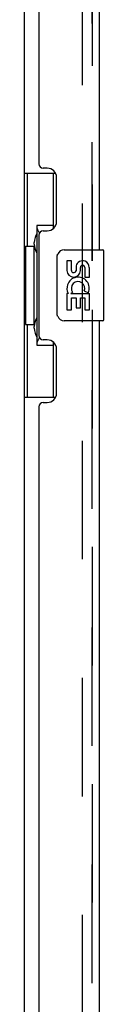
# Model space of a CAD drawing. Header units: inches. Extents: x 0 to 303, y 0 to 196.
# Tile 9 of 25: x 33.23 to 34.34, y 125.91 to 139.76. Entities that reach past the tile are written whole.
import ezdxf

# ---------------------------------------------------------------- set-up
doc = ezdxf.new("R2010")
doc.units = ezdxf.units.IN
doc.header["$LTSCALE"] = 16.67597
doc.header["$MEASUREMENT"] = 0
doc.linetypes.add('HIDDEN', pattern=[0.2, 0.1, -0.1])
doc.layers.get('0').update_dxf_attribs({"linetype": 'CONTINUOUS'})
for name, color, linetype in [('DEFAULT_2', 8, 'HIDDEN'), ('MASTER_DOOR_ASSEMBLY', 7, 'CONTINUOUS'), ('SLAVE_DOOR_ASSEMBLY', 7, 'CONTINUOUS')]:
    doc.layers.add(name, color=color, linetype=linetype)

msp = doc.modelspace()

# ---------------------------------------------------------------- linework, layer by layer
at = {"color": 3, "linetype": 'Continuous'}
msp.add_line((33.227, 140.326), (33.227, 61.222), dxfattribs=at)
at = {"layer": 'DEFAULT_2', "color": 8, "linetype": 'HIDDEN'}
msp.add_line((34.039, 140.508), (34.039, 61.039), dxfattribs=at)
at = {"layer": 'MASTER_DOOR_ASSEMBLY', "color": 8, "linetype": 'HIDDEN'}
for p, q in [((34.181, 140.777), (34.181, 136.369)), ((34.181, 135.679), (34.181, 112.869))]:
    msp.add_line(p, q, dxfattribs=at)
at = {"layer": 'SLAVE_DOOR_ASSEMBLY', "color": 3, "linetype": 'Continuous'}
for p, q in [((33.431, 140.9), (33.431, 137.731)), ((34.285, 136.524), (34.285, 140.777)), ((33.551, 137.671), (33.491, 137.671)), ((33.681, 136.921), (33.681, 137.541)), ((33.431, 136.731), (33.431, 135.316)), ((33.491, 136.791), (33.551, 136.791)), ((34.285, 113.024), (34.285, 135.524)), ((33.551, 135.256), (33.491, 135.256)), ((33.681, 134.506), (33.681, 135.126)), ((33.491, 134.376), (33.551, 134.376)), ((33.431, 134.316), (33.431, 114.231))]:
    msp.add_line(p, q, dxfattribs=at)
at = {"layer": 'SLAVE_DOOR_ASSEMBLY', "color": 8, "linetype": 'HIDDEN'}
for p, q in [((34.181, 136.369), (34.181, 140.777)), ((34.181, 112.869), (34.181, 135.679))]:
    msp.add_line(p, q, dxfattribs=at)
at = {"layer": 'SLAVE_DOOR_ASSEMBLY', "color": 7, "linetype": 'Continuous'}
for p, q in [((33.227, 137.599), (33.667, 137.599)), ((33.266, 137.599), (33.266, 136.574)), ((33.631, 137.599), (33.631, 136.819)), ((33.404, 136.864), (33.404, 135.184)), ((33.631, 136.864), (33.404, 136.864)), ((33.244, 136.574), (33.244, 135.474)), ((33.244, 136.574), (33.367, 136.574)), ((33.367, 136.604), (33.367, 136.625)), ((33.367, 135.474), (33.367, 136.574)), ((33.69, 135.624), (33.69, 136.424)), ((33.79, 136.524), (34.33, 136.524)), ((34.345, 135.539), (34.345, 136.509)), ((33.827, 136.37), (33.827, 136.233)), ((33.89, 136.37), (33.827, 136.37)), ((33.89, 136.233), (33.89, 136.37)), ((33.955, 136.296), (33.955, 136.227)), ((34.016, 136.233), (34.016, 136.275)), ((34.079, 136.275), (34.079, 136.139)), ((34.079, 136.139), (34.142, 136.139)), ((34.142, 136.139), (34.142, 136.275)), ((33.827, 135.908), (33.827, 135.678)), ((33.845, 135.908), (33.827, 135.908)), ((33.88, 135.908), (33.907, 135.928)), ((33.88, 135.908), (34.142, 135.908)), ((34.071, 135.944), (34.129, 135.919)), ((34.142, 135.678), (34.142, 135.908)), ((33.89, 135.678), (33.89, 135.846)), ((33.89, 135.846), (33.955, 135.846)), ((33.955, 135.846), (33.955, 135.709)), ((34.016, 135.709), (34.016, 135.846)), ((34.016, 135.846), (34.079, 135.846)), ((34.079, 135.846), (34.079, 135.678)), ((33.827, 135.678), (33.89, 135.678)), ((33.955, 135.709), (34.016, 135.709)), ((34.079, 135.678), (34.142, 135.678)), ((33.244, 135.474), (33.367, 135.474)), ((33.266, 135.474), (33.266, 134.449)), ((34.33, 135.524), (33.79, 135.524)), ((33.367, 135.423), (33.367, 135.444)), ((33.404, 135.184), (33.631, 135.184)), ((33.631, 135.229), (33.631, 134.449)), ((33.227, 134.449), (33.667, 134.449))]:
    msp.add_line(p, q, dxfattribs=at)
for points in [[(33.404, 136.84), (33.404, 136.837), (33.404, 136.833), (33.405, 136.829), (33.406, 136.825), (33.408, 136.82), (33.41, 136.815), (33.413, 136.809), (33.416, 136.803), (33.419, 136.797), (33.423, 136.79), (33.427, 136.783), (33.432, 136.775), (33.437, 136.766), (33.44, 136.763)], [(33.69, 136.424), (33.69, 136.43), (33.69, 136.436), (33.691, 136.442), (33.693, 136.448), (33.694, 136.454), (33.696, 136.46)], [(33.696, 135.588), (33.694, 135.593), (33.693, 135.599), (33.691, 135.605), (33.69, 135.611), (33.69, 135.618), (33.69, 135.624)], [(33.44, 135.285), (33.437, 135.281), (33.432, 135.273), (33.427, 135.265), (33.423, 135.258), (33.419, 135.251), (33.416, 135.244), (33.413, 135.238), (33.41, 135.233), (33.408, 135.228), (33.406, 135.223), (33.405, 135.219), (33.404, 135.215), (33.404, 135.211), (33.404, 135.208)]]:
    msp.add_lwpolyline(points, dxfattribs=at)
at = {"layer": 'SLAVE_DOOR_ASSEMBLY', "color": 3, "linetype": 'Continuous'}
for centre, radius, start, end in [((33.491, 137.731), 0.06, 180, 270), ((33.551, 137.541), 0.13, 0, 90), ((33.551, 136.921), 0.13, 270, 360), ((33.491, 136.731), 0.06, 90, 180), ((33.491, 135.316), 0.06, 180, 270), ((33.551, 135.126), 0.13, 0, 90), ((33.551, 134.506), 0.13, 270, 360), ((33.491, 134.316), 0.06, 90, 180)]:
    msp.add_arc(centre, radius, start, end, dxfattribs=at)
at = {"layer": 'SLAVE_DOOR_ASSEMBLY', "color": 7, "linetype": 'Continuous'}
for centre, radius, start, end in [((33.79, 136.424), 0.1, 90, 158.7946), ((34.33, 136.509), 0.015, 0, 90), ((34.047, 136.275), 0.0943, 68.6999, 167.4338), ((34.047, 136.275), 0.0314, 0, 180.0485), ((34.047, 136.275), 0.0943, 0, 68.6704), ((33.921, 136.233), 0.0943, 180, 360), ((33.984, 135.982), 0.157, 336.5966, 161.8791), ((33.921, 136.233), 0.0314, 180, 261.2295), ((33.921, 136.238), 0.0362, 263.4285, 341.7628), ((33.981, 135.982), 0.154, 161.4199, 206.1963), ((33.984, 135.982), 0.0943, 336.5966, 215.1122), ((33.984, 135.982), 0.157, 205.737, 207.8532), ((33.79, 135.624), 0.1, 201.205, 270), ((34.33, 135.539), 0.015, 270, 360)]:
    msp.add_arc(centre, radius, start, end, dxfattribs=at)
for centre, start_param, end_param in [((33.471, 136.614), 0.699287, 1.51401), ((33.471, 136.614), -4.655602, -3.84088), ((33.471, 135.433), 0.699287, 1.51401), ((33.471, 135.433), -4.655602, -3.84088)]:
    msp.add_ellipse(centre, major_axis=(0, 0.18), ratio=0.579493, start_param=start_param, end_param=end_param, dxfattribs=at)

doc.saveas('drawing.dxf')
